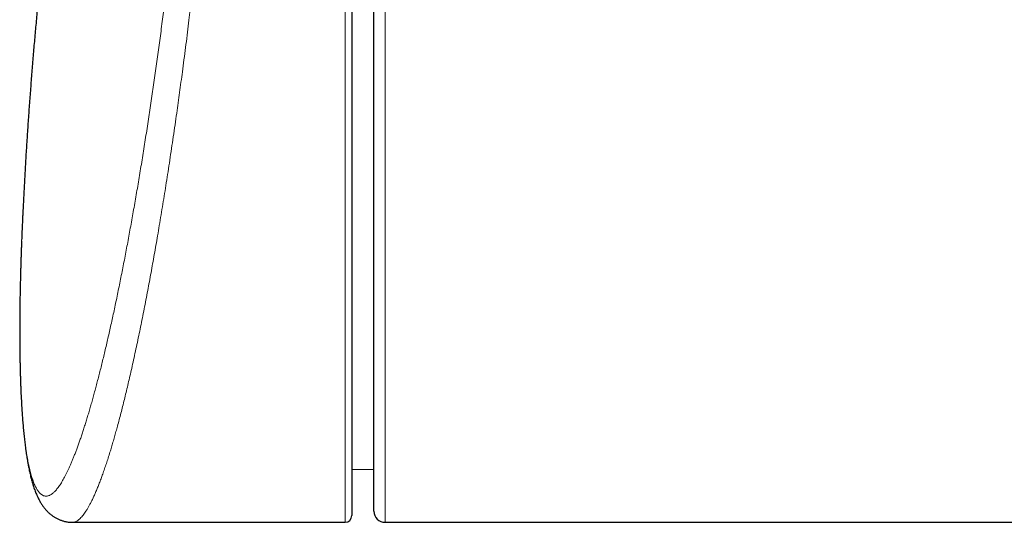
# Model space of a CAD drawing. Header units: millimetres. Extents: x 8 to 732, y 12 to 407.
# Tile 18 of 63: x 229 to 274, y 350 to 373. Entities that reach past the tile are written whole.
import ezdxf

# ---------------------------------------------------------------- set-up
doc = ezdxf.new("R2010")
doc.units = ezdxf.units.MM

msp = doc.modelspace()

# ---------------------------------------------------------------- linework, layer by layer
at = {"color": 252, "linetype": 'Continuous', "lineweight": 0}
for p, q in [((244.1, 350.142), (244.1, 385.615)), ((245.9, 376.642), (245.9, 350.142))]:
    msp.add_line(p, q, dxfattribs=at)
at = {"color": 7, "linetype": 'Continuous', "lineweight": 30}
for p, q in [((244.4, 385.514), (244.4, 350.442)), ((245.4, 350.642), (245.4, 376.642)), ((244.4, 352.529), (245.4, 352.537)), ((231.812, 350.142), (244.1, 350.142)), ((245.9, 350.142), (343.73, 350.142))]:
    msp.add_line(p, q, dxfattribs=at)
for centre, radius, start, end in [((245.9, 350.642), 0.5, 180, 270), ((244.1, 350.442), 0.3, 270, 0)]:
    msp.add_arc(centre, radius, start, end, dxfattribs=at)
at = {"color": 252, "linetype": 'Continuous', "lineweight": 0}
for points, knots in [([(238.189, 384.007), (238.179, 383.88), (238.16, 383.624), (238.129, 383.239), (238.094, 382.809), (238.055, 382.331), (238.01, 381.806), (237.964, 381.279), (237.917, 380.751), (237.868, 380.219), (237.818, 379.684), (237.766, 379.146), (237.713, 378.607), (237.659, 378.067), (237.605, 377.546), (237.553, 377.045), (237.501, 376.564), (237.449, 376.083), (237.396, 375.602), (237.341, 375.116), (237.285, 374.625), (237.227, 374.129), (237.168, 373.634), (237.108, 373.141), (237.045, 372.628), (236.979, 372.095), (236.908, 371.545), (236.837, 370.996), (236.768, 370.475), (236.702, 369.982), (236.639, 369.516), (236.574, 369.052), (236.506, 368.565), (236.433, 368.053), (236.355, 367.52), (236.276, 366.99), (236.197, 366.466), (236.118, 365.953), (236.04, 365.451), (235.962, 364.962), (235.884, 364.477), (235.805, 363.997), (235.726, 363.523), (235.648, 363.068), (235.573, 362.632), (235.499, 362.213), (235.425, 361.8), (235.351, 361.391), (235.277, 360.988), (235.2, 360.581), (235.122, 360.171), (235.041, 359.757), (234.961, 359.351), (234.88, 358.951), (234.798, 358.551), (234.714, 358.153), (234.629, 357.755), (234.544, 357.367), (234.461, 356.998), (234.381, 356.648), (234.304, 356.316), (234.226, 355.992), (234.149, 355.675), (234.072, 355.364), (233.994, 355.061), (233.917, 354.767), (233.843, 354.49), (233.772, 354.231), (233.704, 353.989), (233.636, 353.754), (233.568, 353.525), (233.496, 353.286), (233.419, 353.039), (233.337, 352.786), (233.256, 352.544), (233.176, 352.316), (233.098, 352.101), (233.021, 351.899), (232.946, 351.708), (232.871, 351.529), (232.798, 351.361), (232.725, 351.205), (232.654, 351.059), (232.584, 350.926), (232.517, 350.805), (232.451, 350.696), (232.387, 350.596), (232.323, 350.506), (232.258, 350.424), (232.193, 350.351), (232.127, 350.287), (232.062, 350.235), (231.998, 350.194), (231.94, 350.166), (231.887, 350.15), (231.846, 350.143), (231.821, 350.143), (231.812, 350.143)], [0, 0, 0, 0, 0.008063, 0.016127, 0.02419, 0.035053, 0.04592, 0.056787, 0.067653, 0.078516, 0.089493, 0.100473, 0.111455, 0.122435, 0.133411, 0.143189, 0.152968, 0.162749, 0.172528, 0.182305, 0.19242, 0.202538, 0.212657, 0.222774, 0.232889, 0.244291, 0.255695, 0.267099, 0.2785, 0.288334, 0.298169, 0.308004, 0.317838, 0.329377, 0.34092, 0.352464, 0.364008, 0.375547, 0.386617, 0.397692, 0.408769, 0.419846, 0.430921, 0.441991, 0.452116, 0.462245, 0.472375, 0.482505, 0.492634, 0.502759, 0.513625, 0.524495, 0.535366, 0.546235, 0.557102, 0.568548, 0.579997, 0.591445, 0.602891, 0.613329, 0.623768, 0.634207, 0.644645, 0.655162, 0.665681, 0.676201, 0.686718, 0.696112, 0.705509, 0.714906, 0.724302, 0.733696, 0.745296, 0.756898, 0.768501, 0.780101, 0.791269, 0.802439, 0.81361, 0.824778, 0.835761, 0.846747, 0.857732, 0.868715, 0.879149, 0.889585, 0.900022, 0.910459, 0.920892, 0.932125, 0.943362, 0.9546, 0.965837, 0.97707, 0.985992, 0.994916, 1, 1, 1, 1]), ([(229.544, 363.463), (229.54, 363.379), (229.531, 363.174), (229.518, 362.852), (229.505, 362.498), (229.493, 362.147), (229.482, 361.8), (229.472, 361.456), (229.463, 361.117), (229.455, 360.782), (229.448, 360.45), (229.443, 360.123), (229.438, 359.8), (229.435, 359.482), (229.433, 359.168), (229.432, 358.859), (229.432, 358.555), (229.434, 358.259), (229.436, 357.97), (229.44, 357.69), (229.445, 357.414), (229.451, 357.143), (229.458, 356.877), (229.466, 356.616), (229.475, 356.361), (229.485, 356.111), (229.497, 355.867), (229.509, 355.627), (229.523, 355.394), (229.537, 355.167), (229.553, 354.945), (229.57, 354.729), (229.589, 354.519), (229.608, 354.315), (229.628, 354.117), (229.65, 353.925), (229.672, 353.74), (229.696, 353.562), (229.72, 353.392), (229.745, 353.229), (229.772, 353.073), (229.799, 352.922), (229.827, 352.778), (229.857, 352.641), (229.887, 352.51), (229.919, 352.386), (229.951, 352.268), (229.985, 352.157), (230.019, 352.053), (230.054, 351.955), (230.091, 351.864), (230.128, 351.78), (230.167, 351.703), (230.206, 351.633), (230.246, 351.57), (230.288, 351.514), (230.33, 351.465), (230.373, 351.423), (230.416, 351.388), (230.461, 351.361), (230.506, 351.34), (230.552, 351.327), (230.599, 351.32), (230.646, 351.32), (230.695, 351.328), (230.744, 351.342), (230.794, 351.364), (230.845, 351.393), (230.897, 351.428), (230.95, 351.471), (231.003, 351.521), (231.057, 351.579), (231.112, 351.643), (231.167, 351.714), (231.223, 351.793), (231.28, 351.878), (231.338, 351.971), (231.396, 352.071), (231.454, 352.177), (231.513, 352.29), (231.572, 352.409), (231.632, 352.536), (231.693, 352.67), (231.754, 352.81), (231.816, 352.958), (231.878, 353.112), (231.941, 353.273), (232.004, 353.441), (232.068, 353.615), (232.132, 353.797), (232.197, 353.985), (232.262, 354.18), (232.327, 354.381), (232.393, 354.589), (232.459, 354.804), (232.526, 355.025), (232.593, 355.253), (232.66, 355.486), (232.727, 355.724), (232.794, 355.968), (232.862, 356.218), (232.929, 356.475), (232.997, 356.737), (233.065, 357.005), (233.134, 357.279), (233.202, 357.559), (233.271, 357.845), (233.34, 358.137), (233.408, 358.434), (233.477, 358.737), (233.546, 359.046), (233.616, 359.36), (233.685, 359.68), (233.754, 360.004), (233.823, 360.335), (233.892, 360.67), (233.961, 361.011), (234.03, 361.354), (234.098, 361.701), (234.166, 362.05), (234.233, 362.403), (234.301, 362.762), (234.368, 363.125), (234.435, 363.492), (234.502, 363.863), (234.569, 364.239), (234.635, 364.619), (234.702, 365.003), (234.768, 365.39), (234.833, 365.782), (234.899, 366.177), (234.964, 366.576), (235.028, 366.979), (235.093, 367.384), (235.156, 367.793), (235.22, 368.206), (235.283, 368.621), (235.345, 369.036), (235.406, 369.451), (235.466, 369.864), (235.526, 370.28), (235.585, 370.698), (235.643, 371.118), (235.701, 371.541), (235.759, 371.966), (235.816, 372.392), (235.872, 372.821), (235.928, 373.251), (235.983, 373.683), (236.037, 374.116), (236.091, 374.551), (236.144, 374.988), (236.196, 375.425), (236.247, 375.863), (236.298, 376.302), (236.348, 376.742), (236.397, 377.182), (236.444, 377.608), (236.489, 378.021), (236.531, 378.419), (236.573, 378.818), (236.614, 379.216), (236.654, 379.614), (236.696, 380.039), (236.74, 380.491), (236.785, 380.97), (236.829, 381.447), (236.868, 381.879), (236.902, 382.264), (236.932, 382.605), (236.961, 382.945), (236.988, 383.265), (237.012, 383.566), (237.028, 383.753), (237.035, 383.847)], [0, 0, 0, 0, 0.004023, 0.009806, 0.015589, 0.021371, 0.027179, 0.032989, 0.038798, 0.044607, 0.050443, 0.056279, 0.062116, 0.067951, 0.073815, 0.079679, 0.085543, 0.091406, 0.097117, 0.102828, 0.108546, 0.114263, 0.120003, 0.125744, 0.131484, 0.137224, 0.14299, 0.148756, 0.154523, 0.160289, 0.166081, 0.171874, 0.177667, 0.183459, 0.189278, 0.195098, 0.200918, 0.206737, 0.212451, 0.218165, 0.223885, 0.229605, 0.235348, 0.241091, 0.246834, 0.252576, 0.258344, 0.264113, 0.269882, 0.27565, 0.281444, 0.287238, 0.293033, 0.298827, 0.304647, 0.310468, 0.316289, 0.32211, 0.327869, 0.333628, 0.339394, 0.34516, 0.350947, 0.356736, 0.362524, 0.368312, 0.374125, 0.379939, 0.385753, 0.391567, 0.397406, 0.403246, 0.409086, 0.414926, 0.420791, 0.426658, 0.432524, 0.43839, 0.444218, 0.450046, 0.45588, 0.461714, 0.467571, 0.473429, 0.479286, 0.485143, 0.491025, 0.496909, 0.502793, 0.508675, 0.514584, 0.520494, 0.526404, 0.532313, 0.538249, 0.544186, 0.550122, 0.556058, 0.561949, 0.56784, 0.573737, 0.579635, 0.585555, 0.591476, 0.597397, 0.603317, 0.609264, 0.615211, 0.621159, 0.627106, 0.63308, 0.639054, 0.645029, 0.651003, 0.657004, 0.663006, 0.669008, 0.675009, 0.680932, 0.686857, 0.692781, 0.698704, 0.704654, 0.710605, 0.716556, 0.722506, 0.728484, 0.734462, 0.74044, 0.746417, 0.752422, 0.758428, 0.764434, 0.770439, 0.776469, 0.782498, 0.788535, 0.794572, 0.800475, 0.806377, 0.812286, 0.818195, 0.824128, 0.830061, 0.835994, 0.841926, 0.847886, 0.853846, 0.859807, 0.865767, 0.871754, 0.877743, 0.883732, 0.889719, 0.895735, 0.901752, 0.90777, 0.913786, 0.919237, 0.924689, 0.930141, 0.935605, 0.941069, 0.946532, 0.953139, 0.959745, 0.966361, 0.972976, 0.977736, 0.982497, 0.98726, 0.992024, 0.996012, 1, 1, 1, 1])]:
    msp.add_open_spline(points, degree=3, knots=knots, dxfattribs=at)
at = {"color": 7, "linetype": 'Continuous', "lineweight": 30}
for points, knots in [([(231.471, 383.582), (231.446, 383.407), (231.384, 382.987), (231.289, 382.321), (231.187, 381.586), (231.087, 380.851), (230.99, 380.115), (230.896, 379.379), (230.805, 378.643), (230.717, 377.906), (230.631, 377.169), (230.548, 376.432), (230.468, 375.694), (230.391, 374.956), (230.316, 374.218), (230.244, 373.479), (230.175, 372.741), (230.108, 372.002), (230.045, 371.262), (229.984, 370.523), (229.926, 369.783), (229.871, 369.043), (229.818, 368.303), (229.768, 367.563), (229.721, 366.822), (229.677, 366.082), (229.636, 365.341), (229.6, 364.658), (229.579, 364.222), (229.57, 364.034)], [0, 0, 0, 0, 0.027092, 0.064855, 0.102619, 0.140382, 0.178145, 0.215908, 0.253671, 0.291435, 0.329198, 0.366961, 0.404724, 0.442487, 0.48025, 0.518013, 0.555776, 0.593539, 0.631302, 0.669064, 0.706827, 0.744589, 0.782352, 0.820114, 0.857876, 0.895638, 0.933399, 0.971161, 1, 1, 1, 1]), ([(229.57, 364.034), (229.568, 364.001), (229.561, 363.847), (229.552, 363.656), (229.545, 363.499), (229.544, 363.463)], [0, 0, 0, 0, 0.1681899, 0.8053963, 1, 1, 1, 1]), ([(229.544, 363.461), (229.543, 363.453), (229.54, 363.37), (229.533, 363.212), (229.525, 363.025), (229.521, 362.914), (229.519, 362.876)], [0, 0, 0, 0, 0.039623, 0.42273, 0.80514, 1, 1, 1, 1]), ([(229.518, 362.837), (229.517, 362.813), (229.513, 362.714), (229.507, 362.543), (229.499, 362.323), (229.491, 362.104), (229.484, 361.887), (229.478, 361.672), (229.472, 361.458), (229.466, 361.246), (229.461, 361.035), (229.456, 360.827), (229.451, 360.619), (229.447, 360.414), (229.444, 360.21), (229.441, 360.008), (229.438, 359.807), (229.436, 359.607), (229.434, 359.41), (229.433, 359.214), (229.432, 359.02), (229.432, 358.828), (229.432, 358.639), (229.432, 358.45), (229.433, 358.263), (229.435, 358.078), (229.437, 357.895), (229.439, 357.714), (229.442, 357.536), (229.445, 357.36), (229.448, 357.186), (229.453, 357.013), (229.457, 356.842), (229.462, 356.674), (229.468, 356.507), (229.474, 356.342), (229.48, 356.18), (229.487, 356.019), (229.494, 355.86), (229.502, 355.703), (229.51, 355.548), (229.519, 355.395), (229.529, 355.244), (229.538, 355.095), (229.549, 354.948), (229.559, 354.804), (229.571, 354.661), (229.582, 354.521), (229.595, 354.383), (229.607, 354.247), (229.621, 354.113), (229.635, 353.981), (229.649, 353.85), (229.664, 353.722), (229.68, 353.596), (229.693, 353.491), (229.702, 353.428), (229.705, 353.406)], [0, 0, 0, 0, 0.005866, 0.024205, 0.042527, 0.060835, 0.079133, 0.097424, 0.11571, 0.133995, 0.152282, 0.170573, 0.188872, 0.20718, 0.225503, 0.243841, 0.2622, 0.280582, 0.29899, 0.317435, 0.33581, 0.354133, 0.372518, 0.390949, 0.409413, 0.427893, 0.446376, 0.464841, 0.483273, 0.501513, 0.519989, 0.538468, 0.556951, 0.575444, 0.593949, 0.612471, 0.631014, 0.649581, 0.668175, 0.68674, 0.705476, 0.724214, 0.742957, 0.76171, 0.780478, 0.799265, 0.818077, 0.83692, 0.855799, 0.87472, 0.893688, 0.912711, 0.931795, 0.950948, 0.970176, 0.989488, 1, 1, 1, 1]), ([(229.705, 353.406), (229.708, 353.385), (229.716, 353.324), (229.731, 353.223), (229.749, 353.103), (229.768, 352.986), (229.788, 352.871), (229.809, 352.757), (229.83, 352.645), (229.852, 352.535), (229.875, 352.426), (229.899, 352.319), (229.925, 352.213), (229.951, 352.109), (229.979, 352.005), (230.009, 351.903), (230.04, 351.801), (230.073, 351.701), (230.108, 351.601), (230.145, 351.503), (230.185, 351.407), (230.225, 351.317), (230.264, 351.235), (230.302, 351.16), (230.34, 351.09), (230.379, 351.024), (230.418, 350.962), (230.457, 350.903), (230.497, 350.848), (230.537, 350.796), (230.579, 350.743), (230.625, 350.691), (230.673, 350.64), (230.721, 350.592), (230.771, 350.546), (230.821, 350.503), (230.873, 350.463), (230.926, 350.424), (230.98, 350.388), (231.035, 350.355), (231.091, 350.323), (231.149, 350.294), (231.207, 350.267), (231.267, 350.243), (231.327, 350.221), (231.389, 350.202), (231.451, 350.185), (231.514, 350.171), (231.578, 350.16), (231.642, 350.151), (231.707, 350.145), (231.764, 350.142), (231.799, 350.142), (231.812, 350.142)], [0, 0, 0, 0, 0.012578, 0.037961, 0.063395, 0.088932, 0.114589, 0.140387, 0.166346, 0.19249, 0.218845, 0.245439, 0.2723, 0.29946, 0.326945, 0.354781, 0.382978, 0.411523, 0.440362, 0.469381, 0.498708, 0.527102, 0.551579, 0.574784, 0.596731, 0.617491, 0.637165, 0.655858, 0.673674, 0.689893, 0.706815, 0.724265, 0.740979, 0.757023, 0.772476, 0.78741, 0.801888, 0.815964, 0.829688, 0.843105, 0.856253, 0.869167, 0.881879, 0.894417, 0.906806, 0.919068, 0.931205, 0.943346, 0.955615, 0.967846, 0.980055, 0.992255, 1, 1, 1, 1])]:
    msp.add_open_spline(points, degree=3, knots=knots, dxfattribs=at)

doc.saveas('drawing.dxf')
